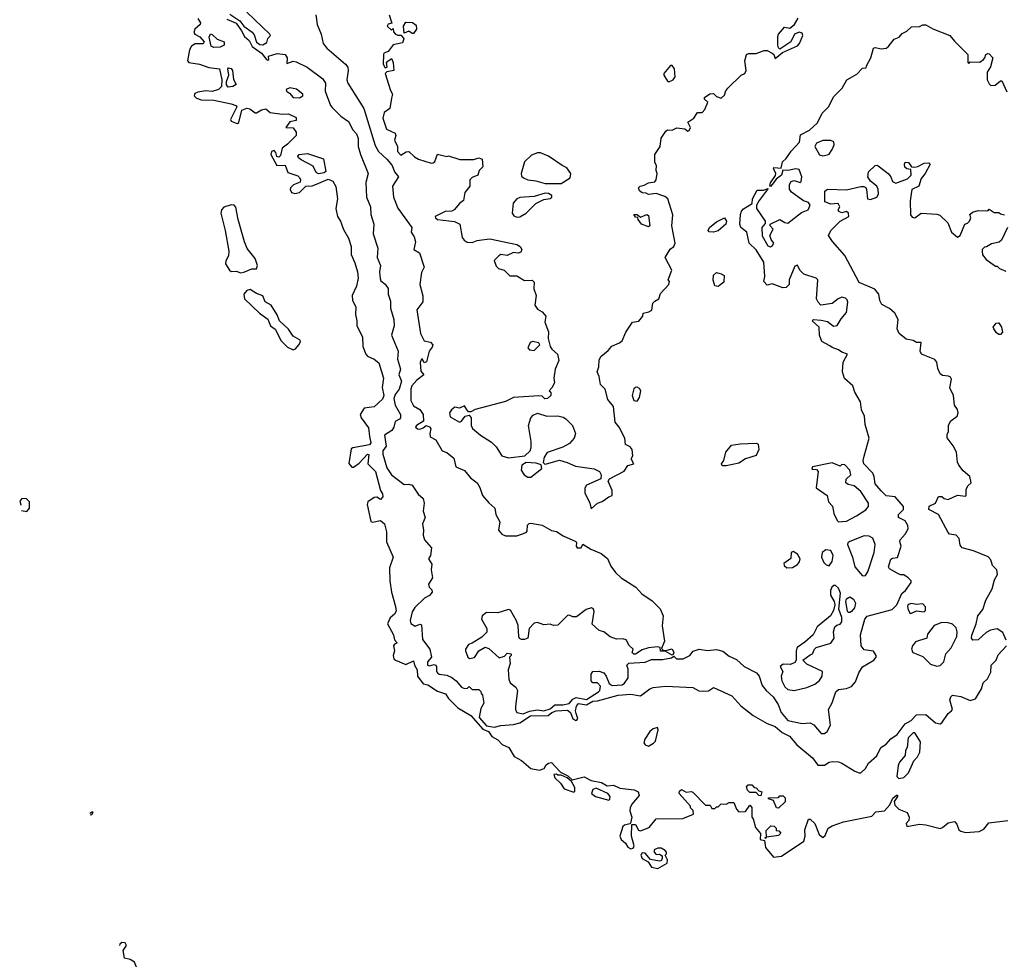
# Model space of a CAD drawing. Extents: x 2293830 to 2387798, y 66850 to 233222.
# Tile 33 of 192: x 2315941 to 2322150, y 150449 to 156375. Entities that reach past the tile are written whole.
import ezdxf

# ---------------------------------------------------------------- set-up
doc = ezdxf.new("R2010")
doc.units = 0

msp = doc.modelspace()

# ---------------------------------------------------------------- linework, layer by layer
at = {"layer": '0CON05XD'}
for points in [[(2317265, 156409.5), (2317328.3, 156368.3), (2317355, 156334.2), (2317406.2, 156296.2), (2317419, 156279), (2317435, 156232.9), (2317455, 156219.5), (2317473.9, 156216.1), (2317498.8, 156231.2), (2317505, 156256.2), (2317522, 156275), (2317518.1, 156285), (2317372.2, 156422.2)], [(2317808.6, 156405), (2317815.8, 156345), (2317842, 156285), (2317854, 156225), (2317876.7, 156195), (2317995, 156094), (2318009.2, 156075), (2318012.5, 156055), (2318004.3, 155995), (2318009.2, 155975), (2318111.2, 155815), (2318182.2, 155582.2), (2318204.4, 155545), (2318256.9, 155495), (2318288.5, 155455), (2318304.3, 155415), (2318330.5, 155385), (2318291.9, 155325), (2318297.5, 155255), (2318325, 155186.7), (2318413.6, 155065), (2318409.6, 155035), (2318428.9, 155005), (2318436.4, 154975), (2318426, 154925), (2318462.2, 154905), (2318491.4, 154815), (2318475, 154780), (2318464.5, 154705), (2318482.9, 154632.9), (2318483.8, 154595), (2318445.6, 154544.4), (2318468, 154395), (2318490.3, 154350.3), (2318530.7, 154340.7), (2318545.8, 154325), (2318541.2, 154308.8), (2318522.5, 154285), (2318505, 154217.5), (2318491.7, 154211.7), (2318480, 154235), (2318473.8, 154235), (2318467, 154213), (2318469.3, 154159.3), (2318490, 154135), (2318445, 154102.5), (2318412.9, 154065), (2318407.5, 154045), (2318406.8, 153973.2), (2318425, 153938.8), (2318465, 153916.7), (2318486, 153885), (2318486.1, 153843.9), (2318442.5, 153815), (2318437.5, 153805), (2318450, 153795), (2318465, 153793.3), (2318485, 153800), (2318503.6, 153816.4), (2318525, 153806.7), (2318533.8, 153795), (2318526.7, 153765), (2318530, 153745), (2318565.9, 153725.9), (2318605, 153656.2), (2318635, 153644.4), (2318679.2, 153609.2), (2318690, 153555), (2318745, 153531.2), (2318783.3, 153485), (2318825, 153453.3), (2318843.3, 153425), (2318858.8, 153375), (2318898.3, 153328.3), (2318936.7, 153295), (2318942.5, 153255), (2318968.3, 153208.3), (2318960.8, 153155), (2318980.7, 153130.7), (2319005, 153120), (2319075, 153120), (2319135, 153140), (2319141.7, 153148.3), (2319143, 153187), (2319153, 153197), (2319165, 153200), (2319235, 153187.5), (2319295, 153153.3), (2319325, 153146.2), (2319368.8, 153118.8), (2319447.5, 153085), (2319452.5, 153075), (2319450, 153055), (2319456.7, 153045), (2319481.2, 153045), (2319491.7, 153068.3), (2319542.5, 153035), (2319608.3, 153008.3)], [(2318271.2, 156405), (2318287.5, 156352.5), (2318265, 156347.5), (2318257.5, 156335), (2318285, 156310), (2318295, 156320), (2318298.3, 156298.3), (2318310, 156285), (2318325, 156277.5), (2318347, 156277), (2318362.5, 156255), (2318355, 156230), (2318295, 156216.7), (2318264.3, 156175.7), (2318236.7, 156163.3), (2318234, 156156), (2318233.8, 156095), (2318245, 156072.5), (2318257.5, 156075), (2318253.3, 156106.7), (2318285, 156130), (2318296.1, 156106.1), (2318300, 156055), (2318255, 156046.7), (2318246, 156035), (2318278.3, 155928.3), (2318292.5, 155905), (2318285, 155880), (2318274, 155815), (2318239.4, 155790.6), (2318230.9, 155755), (2318254.7, 155684.7), (2318309.5, 155659.5), (2318311.9, 155645), (2318304.2, 155615), (2318322.5, 155575), (2318322.5, 155545), (2318345, 155520), (2318378.3, 155541.7), (2318395, 155544.2), (2318430.9, 155510.9), (2318456.6, 155496.6), (2318535, 155470.8), (2318548.1, 155471.9), (2318559.1, 155480.9), (2318575, 155527.5), (2318635, 155512.5), (2318645, 155517.5), (2318717, 155493), (2318805, 155493.3), (2318835, 155503.3), (2318857.5, 155495), (2318861.7, 155448.3), (2318837.5, 155425), (2318830, 155395), (2318795, 155380), (2318780, 155365), (2318778.8, 155325), (2318747.5, 155285), (2318740, 155235), (2318714.1, 155215.9), (2318680, 155175), (2318665, 155167.5), (2318624.2, 155165.8), (2318561.2, 155135), (2318562.5, 155125), (2318575, 155116), (2318682.4, 155102.4), (2318715.4, 155085.4), (2318732, 155002), (2318744.6, 154984.6), (2318762.8, 154972.8), (2318795, 154969.2), (2318825, 154982), (2318855.9, 154985.9), (2318905, 154993.3), (2319075, 154957.5), (2319097.5, 154945), (2319107.5, 154925), (2319101.7, 154908.3), (2319085, 154903.3), (2319055, 154906.7), (2319015, 154887.5), (2318975, 154894), (2318961.2, 154885), (2318933.3, 154856.7), (2318945, 154820), (2318960, 154805), (2318996.1, 154796.1), (2319030.8, 154760.8), (2319075, 154759.4), (2319125, 154730), (2319171.7, 154731.7), (2319185, 154720), (2319183, 154677), (2319196.7, 154635), (2319190, 154575), (2319205, 154550), (2319235, 154532.5), (2319257.5, 154505), (2319253, 154467), (2319276.4, 154406.4), (2319272.5, 154365), (2319285.7, 154315), (2319296.5, 154296.5), (2319331.2, 154265), (2319340, 154225), (2319318, 154172), (2319308.8, 154115), (2319312.5, 154085), (2319297, 154053), (2319280, 154035), (2319290, 154025), (2319290, 154005), (2319270, 153985), (2319253, 153983), (2319235, 154000), (2319215, 154002.5), (2319055, 153992.5), (2319005, 153966.7), (2318813, 153917), (2318785, 153902.5), (2318771.7, 153901.7), (2318758, 153918)], [(2317063.1, 156383.1), (2317080, 156355), (2317078.8, 156345), (2317045.3, 156314.7), (2317039.2, 156295), (2317044.8, 156284.8), (2317077.5, 156267.5), (2317104, 156235), (2317097, 156223), (2317047.9, 156222.1), (2317025, 156208.6), (2317012.2, 156185), (2316998.6, 156115), (2317007.5, 156105), (2317074.5, 156094.5), (2317133.4, 156073.4), (2317200, 156065), (2317216, 155995), (2317213.5, 155955), (2317195, 155935.4), (2317155, 155923.4), (2317115, 155927.3), (2317065, 155918.5), (2317045, 155909.2), (2317041.4, 155895), (2317055, 155880), (2317085, 155870.5), (2317165, 155866.9), (2317274.3, 155844.3), (2317303.3, 155835), (2317309.2, 155825), (2317271.1, 155745), (2317275, 155734.4), (2317305, 155722.2), (2317315, 155720.8), (2317322.7, 155727.3), (2317342.5, 155805), (2317373.2, 155816.8), (2317392.8, 155812.8), (2317425, 155787.5), (2317435, 155787.5), (2317465, 155807.1), (2317493.3, 155813.3), (2317520, 155790), (2317595, 155779.6), (2317635, 155782.5), (2317685, 155758.6), (2317685, 155739.2), (2317645, 155730.5), (2317618.8, 155695), (2317665, 155692.9), (2317683.9, 155665), (2317684.5, 155645), (2317630.2, 155589.8), (2317596.7, 155565), (2317585, 155519.2), (2317575, 155508.2), (2317561.9, 155511.9), (2317556.9, 155536.9), (2317545, 155551.1), (2317528.1, 155545), (2317524.7, 155525), (2317562, 155455), (2317615, 155457.5), (2317631.6, 155411.6), (2317695, 155390), (2317705, 155380), (2317712.1, 155365), (2317709.7, 155350.3), (2317666.9, 155333.1), (2317648.5, 155315), (2317645.5, 155305), (2317655, 155284.4), (2317675, 155278.5), (2317705, 155286.4), (2317745, 155325.8), (2317785, 155328), (2317811.7, 155338.3), (2317885, 155370), (2317915.9, 155355.9), (2317934.1, 155324.1), (2317944.2, 155245), (2317933.8, 155185), (2317944, 155135), (2317964, 155105), (2317981.7, 155051.7), (2318015, 154997.5), (2318030.8, 154945), (2318030, 154895), (2318055, 154842.5), (2318071.4, 154785), (2318075.6, 154745), (2318065.6, 154694.4), (2318038, 154635), (2318040, 154605), (2318060.8, 154565), (2318058.6, 154515), (2318067.5, 154475), (2318066.2, 154445), (2318102, 154375), (2318104, 154315), (2318123.8, 154265), (2318135, 154253.8), (2318176.7, 154235), (2318205, 154210), (2318235.6, 154115), (2318226.2, 154055), (2318236.9, 154005), (2318228.7, 153981.3), (2318175, 153934), (2318113.9, 153926.1), (2318087.5, 153885), (2318093.3, 153865), (2318140, 153800), (2318145.6, 153745.6)], [(2317248, 156378), (2317305, 156354.1), (2317340.5, 156305), (2317358.4, 156268.4), (2317388.6, 156245), (2317407.1, 156207.1), (2317465.7, 156165), (2317497.5, 156125), (2317505, 156120), (2317512.5, 156125), (2317510, 156145), (2317565, 156162.5), (2317615.5, 156155.5), (2317628, 156135), (2317625, 156100), (2317665, 156112.7), (2317685, 156110.5), (2317753.8, 156075), (2317852.4, 156002.4), (2317869.2, 155975), (2317867.5, 155925), (2317900.8, 155835), (2317911.1, 155821.1), (2317965, 155766.2), (2318015, 155733.3), (2318041.1, 155681.1), (2318065.6, 155655), (2318074.5, 155625), (2318075.6, 155575.6), (2318089.2, 155525), (2318138, 155405), (2318122.5, 155347.5), (2318128, 155255), (2318152.9, 155195), (2318154.2, 155145.8), (2318173.1, 155085), (2318170, 155025), (2318200, 154935), (2318196, 154875), (2318215.8, 154825), (2318210, 154785), (2318213.6, 154743.6), (2318217.5, 154727.5), (2318245, 154707.5), (2318265, 154680), (2318263.6, 154643.6), (2318279.3, 154599.3), (2318280, 154555), (2318300.8, 154485), (2318301.4, 154445), (2318285.8, 154385), (2318327.5, 154285), (2318322.5, 154235), (2318341.1, 154171.1), (2318331.8, 154135), (2318348.6, 154095), (2318334.3, 154045.7), (2318308.1, 154011.9), (2318299.4, 153985), (2318308.2, 153945), (2318342.5, 153885), (2318342, 153865), (2318336, 153855), (2318308.8, 153841.2), (2318301, 153805), (2318288.2, 153785), (2318242, 153755), (2318250.7, 153685), (2318231.3, 153655), (2318231.6, 153635), (2318255, 153548.8), (2318286.2, 153505), (2318365, 153444), (2318395, 153446), (2318415, 153440), (2318453.2, 153383.2), (2318484.2, 153355), (2318491.2, 153325), (2318485.5, 153275), (2318497.5, 153235), (2318481.2, 153195), (2318488, 153155), (2318486, 153125), (2318493.1, 153095), (2318536.9, 153045), (2318530.9, 152995), (2318519.6, 152975), (2318540.2, 152940.2), (2318534.7, 152905), (2318544.2, 152855.8), (2318518.8, 152815), (2318523.3, 152795), (2318540, 152780), (2318540.8, 152765), (2318525, 152742.9), (2318493.4, 152726.6), (2318431.5, 152668.5), (2318415, 152640), (2318402.2, 152585), (2318406.6, 152566.6), (2318435, 152550.8), (2318465, 152563.3), (2318475, 152557.5), (2318480.9, 152465), (2318527.3, 152405), (2318538.6, 152355), (2318512.5, 152325), (2318512, 152305), (2318525, 152300.6), (2318555, 152308.9), (2318563.8, 152305), (2318569.1, 152295), (2318568.5, 152265), (2318575.4, 152255.4), (2318585, 152248.1), (2318635, 152240), (2318665, 152225.6), (2318692.5, 152205), (2318726.1, 152166.1), (2318745, 152157.5), (2318765, 152160), (2318775, 152170), (2318795, 152150), (2318835, 152150), (2318848.3, 152138.3), (2318850, 152125), (2318860, 152115), (2318867.5, 152065), (2318848.3, 152031.7), (2318837.1, 151975), (2318885, 151921.2), (2318935, 151912), (2318975, 151924.3), (2319055, 151929.1), (2319095, 151940), (2319160.8, 151985), (2319273.3, 151986.7), (2319295.6, 152005), (2319324, 152015), (2319395, 152021.2), (2319413.5, 152005), (2319428.8, 151965), (2319447.5, 151955), (2319455, 151956.5), (2319461.3, 151968.7), (2319449.1, 151999.1), (2319445.7, 152015), (2319451.3, 152045), (2319465, 152063.1), (2319515, 152053.4), (2319555, 152076), (2319585, 152078.8), (2319715, 152115.3), (2319795, 152122), (2319855, 152110), (2319914.2, 152155), (2319935, 152164.2), (2320015, 152171.9), (2320185, 152162.5), (2320223, 152143), (2320255, 152140), (2320285, 152142.5), (2320315, 152162.5), (2320430.5, 152110.5), (2320488.3, 152048.3), (2320565, 151986.7), (2320655, 151936.7), (2320705, 151916.2), (2320749.5, 151879.5), (2320795, 151856), (2320842.1, 151802.1), (2320939.8, 151719.8), (2320973.3, 151673.3), (2321016.4, 151673.6), (2321045, 151692.5), (2321065, 151696.7), (2321105, 151693.3), (2321126.1, 151686.1), (2321207.5, 151635), (2321235, 151624.2), (2321245, 151626), (2321275, 151652.9), (2321294, 151686), (2321345, 151731.4), (2321370.8, 151785), (2321404.7, 151805.3), (2321435, 151840), (2321473.4, 151866.6), (2321525, 151933.8), (2321563.3, 151955), (2321595, 151990), (2321655, 151992.5), (2321715, 151940.8), (2321745.7, 151934.3), (2321755, 151940), (2321795, 152000), (2321817.5, 152015), (2321822.5, 152025), (2321806.7, 152085), (2321812.5, 152105), (2321822.5, 152115), (2321875.4, 152105.4), (2321935, 152082), (2321967.3, 152092.7), (2322006.7, 152155), (2322016.4, 152193.6), (2322043, 152217), (2322065, 152260), (2322067.5, 152305), (2322097.5, 152335), (2322110.7, 152369.3), (2322163, 152427)], [(2318425, 156287.5), (2318415, 156287.5), (2318395, 156302.5), (2318365, 156290), (2318360, 156335), (2318375, 156358.8), (2318417.5, 156357.5), (2318440.7, 156340.7), (2318443.8, 156315), (2318425, 156287.5)], [(2318758, 153918), (2318745, 153940), (2318715, 153925.8), (2318685, 153931.2), (2318663.8, 153915), (2318651.2, 153895), (2318655, 153870), (2318715, 153837.5), (2318726.4, 153843.6), (2318750, 153875), (2318775, 153880), (2318786.7, 153865), (2318786.7, 153815), (2318796.1, 153796.1), (2318845.8, 153755), (2318915, 153710), (2318945, 153681.9), (2318981.9, 153625), (2319022.6, 153612.6), (2319125.6, 153624.4), (2319160, 153655), (2319166.4, 153676.4), (2319166.1, 153713.9), (2319149.5, 153815), (2319165, 153863.3), (2319179.5, 153880.5), (2319205, 153892.5), (2319265, 153874.3), (2319335, 153875.7), (2319368.1, 153868.1), (2319385, 153858.8), (2319426.2, 153815), (2319445.9, 153765.9), (2319436.2, 153735), (2319406.9, 153703.1), (2319365, 153679.2), (2319267.5, 153645), (2319247.5, 153615), (2319242.5, 153582.5), (2319252.5, 153572.5), (2319263, 153573), (2319345, 153597.5), (2319392.9, 153582.9), (2319445, 153559.2), (2319563, 153543), (2319597.5, 153525), (2319607.5, 153505), (2319605, 153480), (2319515, 153438.8), (2319505, 153420), (2319505, 153390), (2319536.7, 153325), (2319545, 153290), (2319583.9, 153326.1), (2319613.6, 153336.4), (2319655, 153366.7), (2319677.5, 153375), (2319676.7, 153405), (2319652.5, 153465), (2319660.7, 153479.3), (2319752.3, 153527.7), (2319775, 153562.5), (2319812.5, 153575), (2319797.5, 153605), (2319807.5, 153625), (2319802.5, 153665), (2319790.7, 153680.7), (2319760, 153695), (2319757.5, 153735), (2319720, 153805), (2319695, 153837.5), (2319684.2, 153935), (2319650.5, 153980.5), (2319632.5, 154045), (2319602.5, 154075), (2319595.6, 154125), (2319582.5, 154155), (2319592.5, 154185), (2319595, 154227.5), (2319605, 154250), (2319651.7, 154288.3), (2319674.5, 154315.5), (2319722.2, 154337.8), (2319740.6, 154349.4), (2319763.3, 154405), (2319805, 154468), (2319845, 154474.2), (2319870, 154505), (2319873.3, 154525), (2319908.3, 154531.7), (2319926.9, 154543.1), (2319933.7, 154586.3), (2319945, 154600), (2319971.2, 154615), (2319981.7, 154648.3), (2320033.3, 154705), (2320037.5, 154725), (2320030, 154735), (2320052.5, 154795), (2320010, 154875), (2320042.1, 154927.9), (2320066.7, 154945), (2320073.8, 154965), (2320054, 155076), (2320059.2, 155145), (2320028, 155245), (2320009.8, 155259.8), (2319955, 155278.8), (2319905, 155273.8), (2319891.7, 155281.7), (2319865, 155282.5), (2319850, 155295), (2319843.3, 155315), (2319853.3, 155325), (2319879.1, 155330.9), (2319905, 155346.7), (2319945, 155352), (2319954.2, 155365), (2319961.4, 155405), (2319954.4, 155425), (2319955.6, 155455), (2319945.6, 155475), (2319946.2, 155525), (2319980, 155575), (2319985, 155627.5), (2320015, 155672.5), (2320025, 155680), (2320055, 155678.8), (2320085, 155693.8), (2320135, 155686.7), (2320155, 155672.5), (2320163, 155677), (2320170, 155695), (2320155, 155730), (2320192.5, 155755), (2320215, 155790), (2320245, 155790), (2320261.7, 155808.3), (2320280, 155855), (2320260, 155875), (2320260, 155885), (2320293, 155907), (2320315, 155910), (2320335, 155890), (2320365, 155880), (2320385, 155900), (2320393, 155927), (2320407, 155943), (2320490, 156025), (2320513, 156037), (2320522.5, 156055), (2320513.3, 156115), (2320523.6, 156156.4), (2320537, 156163), (2320585, 156162), (2320635, 156180.8), (2320655, 156180), (2320686.7, 156165), (2320696.7, 156155), (2320705, 156130), (2320751.7, 156168.3), (2320845, 156210), (2320858, 156225), (2320880, 156275), (2320875, 156290), (2320855, 156295.8), (2320826.7, 156285), (2320804.2, 156235.8), (2320735, 156190), (2320725, 156197.5), (2320721.9, 156215), (2320720.7, 156269.3), (2320726.7, 156285), (2320762.6, 156327.4), (2320797.1, 156322.9), (2320826, 156344), (2320849.5, 156385)], [(2319608.3, 153008.3), (2319647.3, 152977.3), (2319669.1, 152929.1), (2319698.5, 152888.5), (2319734.5, 152854.5), (2319826, 152795), (2319864, 152755), (2319929.1, 152709.1), (2319978.5, 152658.5), (2319998.8, 152615), (2319992.5, 152552.5), (2320006.7, 152455), (2319988.3, 152408.3), (2319998.3, 152398.3), (2320015, 152396.7), (2320055, 152407.5), (2320066, 152385), (2320060, 152370), (2320055, 152367.5), (2320011.7, 152391.7), (2319981.7, 152391.7), (2319980, 152415), (2319965, 152418.8), (2319905, 152413.3), (2319865, 152400), (2319825, 152373.3), (2319813, 152373), (2319802.5, 152385), (2319810, 152405), (2319785, 152427.5), (2319764.1, 152464.1), (2319745, 152471.2), (2319705, 152468.8), (2319665, 152482), (2319625, 152513.3), (2319595, 152522.5), (2319551.7, 152561.7), (2319563.6, 152643.6), (2319558.3, 152658.3), (2319546.4, 152666.4), (2319513.9, 152656.1), (2319451.7, 152608.3), (2319428.3, 152608.3), (2319405, 152620), (2319395, 152617.5), (2319335, 152555.8), (2319307.5, 152555), (2319285, 152562), (2319245, 152558.8), (2319205, 152573.3), (2319185, 152570), (2319154.2, 152535.8), (2319144, 152475), (2319125, 152465.6), (2319105, 152465.5), (2319092.7, 152472.7), (2319087.3, 152485), (2319083.2, 152555), (2319074, 152584), (2319035, 152651.2), (2319023.9, 152656.1), (2318955, 152633.8), (2318885, 152636.7), (2318857.5, 152615), (2318853.3, 152595), (2318886.7, 152535), (2318887, 152513), (2318855, 152480), (2318795, 152442.5), (2318770, 152435), (2318752.5, 152405), (2318752.5, 152395), (2318767.5, 152355), (2318777, 152347), (2318808.3, 152351.7), (2318836.1, 152393.9), (2318875, 152417.5), (2318899.3, 152409.3), (2318965, 152350), (2318998.3, 152361.7), (2319015, 152380), (2319040, 152375), (2319040, 152365), (2319030, 152355), (2319033.3, 152315), (2319022, 152275), (2319024.2, 152215), (2319032.7, 152192.7), (2319070, 152165), (2319080, 152145), (2319068, 152045), (2319068, 152025), (2319076.7, 152005), (2319115, 151997.9), (2319155.1, 152014.9), (2319205, 152021.6), (2319245, 152016.5), (2319285, 152027.6), (2319315, 152052.9), (2319365, 152053.8), (2319405, 152062.9), (2319429.4, 152090.6), (2319450.7, 152099.3), (2319515, 152088.2), (2319591.4, 152135), (2319600, 152145), (2319602.5, 152172.5), (2319585, 152193.3), (2319555, 152192.7), (2319544, 152205), (2319543.7, 152246.3), (2319555, 152264), (2319595, 152266), (2319623.3, 152255), (2319640, 152235), (2319657.5, 152187.5), (2319676.1, 152176.1), (2319740.3, 152179.7), (2319755, 152190), (2319777.1, 152225), (2319778.5, 152278.5), (2319770, 152305), (2319782.3, 152317.7), (2319885, 152323.8), (2319925, 152340), (2319995, 152339.2), (2320050, 152350), (2320065, 152360), (2320082.5, 152345), (2320125, 152343.5), (2320165.6, 152364.4), (2320187.7, 152392.3), (2320225, 152405.8), (2320277.3, 152397.3), (2320335, 152402.9), (2320375, 152391.4), (2320415, 152360.8), (2320460.3, 152340.3), (2320510, 152295), (2320586.2, 152255), (2320604.4, 152234.4), (2320623.1, 152175), (2320646.9, 152145), (2320692.5, 152105), (2320724.6, 152055), (2320742.5, 152005), (2320785, 151954.6), (2320875, 151936.2), (2320925, 151940), (2320947.7, 151927.7), (2320995, 151873.8), (2321015, 151873.8), (2321032.5, 151885), (2321053.6, 151926.4), (2321040, 152025), (2321063.9, 152066.1), (2321086.7, 152135), (2321105, 152150), (2321155, 152156.7), (2321185, 152168.8), (2321210.3, 152199.7), (2321232, 152255), (2321255, 152292.5), (2321327.5, 152335), (2321342.5, 152355), (2321342.5, 152365), (2321325, 152392.5), (2321265, 152401.2), (2321246.2, 152425), (2321241.9, 152495), (2321269.2, 152595), (2321285, 152613.8), (2321442.5, 152655), (2321472.5, 152685), (2321504, 152756), (2321525.9, 152774.1), (2321562.5, 152825), (2321562.5, 152835), (2321542.5, 152855), (2321515, 152873.3), (2321495, 152873.3), (2321475, 152883.8), (2321425, 152912.5), (2321420, 152925), (2321435, 152972.5), (2321445, 152980), (2321477, 152983), (2321498.8, 153055), (2321490, 153085), (2321492.5, 153095), (2321525, 153130), (2321542.5, 153165), (2321540.6, 153185), (2321525, 153214), (2321482.5, 153235), (2321483.3, 153255), (2321514.4, 153285), (2321514.4, 153305), (2321462, 153365), (2321405, 153372.9), (2321373.1, 153403.1), (2321335, 153448.8), (2321329.5, 153495), (2321320.6, 153515), (2321263.8, 153573.8), (2321260, 153595), (2321265, 153622.5), (2321297.5, 153735), (2321271.9, 153821.9), (2321267.7, 153875), (2321248.2, 153915), (2321242.9, 153965), (2321207.5, 154025), (2321195.3, 154065.3), (2321142.8, 154112.8), (2321128.8, 154155), (2321134.3, 154215.7), (2321160, 154265), (2321125, 154277.5), (2321103.8, 154293.8), (2321065, 154306.7), (2321048.8, 154318.8), (2320998, 154345), (2320984.5, 154385.5), (2320982.5, 154435), (2320937.5, 154475), (2320946.7, 154483.3), (2320995, 154480.8), (2321035, 154470.8), (2321073, 154443), (2321095, 154446.9), (2321120.8, 154489.2), (2321155, 154528.8), (2321163.1, 154593.1), (2321158.8, 154608.8), (2321148.5, 154618.5), (2321125, 154624.4), (2321101.2, 154615), (2321065, 154584.2), (2320993.3, 154575), (2320975, 154593.3), (2320966, 154615), (2320973.3, 154735), (2320962.5, 154745), (2320885, 154771.1), (2320860, 154795), (2320845, 154827.5), (2320828.3, 154821.7), (2320793.3, 154735), (2320792, 154705), (2320775, 154686.2), (2320753.9, 154683.9), (2320685, 154710), (2320655, 154700), (2320632.5, 154725), (2320640, 154755), (2320634, 154845), (2320585, 154924), (2320541.2, 154965), (2320526, 155035), (2320488, 155065), (2320482, 155085), (2320486.7, 155146.7), (2320491.7, 155168.3), (2320505, 155182.5), (2320560, 155215), (2320562.5, 155245), (2320590.7, 155299.3), (2320630.7, 155299.3), (2320660, 155310), (2320603.3, 155235), (2320587.5, 155205), (2320586.7, 155185), (2320642.5, 155105), (2320641.2, 155088.8), (2320620.4, 155065), (2320621.9, 155011.9), (2320658.8, 154948.8), (2320675, 154943.3), (2320688.3, 154951.7), (2320696, 154965), (2320678.5, 154988.5), (2320671.2, 155015), (2320692.1, 155055), (2320674, 155075), (2320672.5, 155085), (2320735, 155114.3), (2320765.8, 155095.8), (2320785, 155092.3), (2320870.2, 155159.8), (2320912.5, 155175), (2320925.2, 155205), (2320915, 155221.8), (2320883.4, 155233.4), (2320808.3, 155288.3), (2320796.1, 155306.1), (2320794.2, 155335), (2320806, 155355), (2320825, 155361.8), (2320862.5, 155347.5), (2320869.5, 155355), (2320873.5, 155385), (2320855, 155431.1), (2320835, 155435.6), (2320785, 155424.4), (2320753.3, 155426.7), (2320744, 155395), (2320710, 155370), (2320687.5, 155337.5), (2320675, 155322.5), (2320670, 155325), (2320675, 155346.7), (2320707.3, 155392.7), (2320708.3, 155408.3), (2320694.2, 155435), (2320696.7, 155443.3), (2320741.7, 155438.3), (2320750.9, 155479.1), (2320775, 155500), (2320805, 155546.7), (2320857.9, 155602.1), (2320865, 155650), (2320922.2, 155677.8), (2320970.8, 155725), (2321002, 155785), (2321042.3, 155827.7), (2321071.7, 155888.3), (2321126.4, 155943.6), (2321157.5, 155995), (2321219.3, 156030.7), (2321255, 156070), (2321278.3, 156071.7), (2321280, 156085), (2321308.8, 156135), (2321325, 156196.7), (2321335, 156200), (2321375, 156192), (2321403.9, 156196.1), (2321416.4, 156203.6), (2321455, 156253.3), (2321487.5, 156265), (2321505, 156287.5), (2321535, 156302.5), (2321565, 156330), (2321615, 156332.5), (2321635, 156342.5), (2321655, 156342.5), (2321698.3, 156318.3), (2321806.4, 156276.4), (2321835, 156240), (2321920, 156155), (2321920, 156105), (2321925, 156100), (2321935, 156110), (2321995, 156107.5), (2322017.5, 156125), (2322027.5, 156135), (2322032.5, 156155), (2322045, 156162.5), (2322055, 156160), (2322076.7, 156135), (2322061.7, 156078.3), (2322042.5, 156045), (2322042.5, 155995), (2322055, 155970), (2322065, 155960), (2322091.7, 155961.7), (2322125, 155990), (2322135, 155990), (2322165, 155920)], [(2317165, 156200.8), (2317148.8, 156208.8), (2317135.8, 156265), (2317143.2, 156286.8), (2317155, 156282.5), (2317185, 156253.1), (2317229.2, 156235), (2317231.2, 156215), (2317205, 156202.9), (2317165, 156200.8)], [(2317255, 155948.8), (2317244, 155965), (2317243.9, 155986.1), (2317260, 156025), (2317252.5, 156065), (2317258.3, 156071.7), (2317275, 156067.5), (2317282.5, 156055), (2317288.3, 155998.3), (2317306.4, 155966.4), (2317285, 155954.4), (2317255, 155948.8)], [(2320035, 155982.9), (2320062.2, 155995), (2320073.1, 156015), (2320070, 156065), (2320055, 156085.8), (2320044.5, 156085.5), (2320001.6, 156035), (2320001.6, 156025), (2320025, 155986.7), (2320035, 155982.9)], [(2317705, 155883.3), (2317726, 155895), (2317726.7, 155905), (2317687, 155937), (2317645, 155946.5), (2317622, 155935), (2317624, 155925), (2317642.7, 155912.7), (2317665, 155883.8), (2317705, 155883.3)], [(2321005, 155516.7), (2321035, 155523.8), (2321045, 155527.5), (2321065, 155556.2), (2321076.2, 155585), (2321073.8, 155605), (2321055, 155614.2), (2321005, 155612.5), (2320965, 155597.1), (2320954.4, 155575), (2320985, 155522.5), (2321005, 155516.7)], [(2317825, 155404), (2317811.3, 155411.3), (2317792, 155452), (2317715, 155491.1), (2317698.8, 155505), (2317695.6, 155515), (2317703.9, 155526.1), (2317755, 155531.3), (2317857.4, 155497.4), (2317871.7, 155418.3), (2317860.5, 155409.5), (2317825, 155404)], [(2319255, 155342.2), (2319355, 155342.9), (2319411.6, 155378.4), (2319415.3, 155405), (2319391.4, 155441.4), (2319361.1, 155455), (2319274.7, 155514.7), (2319225.5, 155535.5), (2319205, 155535.6), (2319168.8, 155521.2), (2319125, 155478.8), (2319102.9, 155405), (2319105, 155388.8), (2319116.9, 155376.9), (2319144.7, 155364.7), (2319195, 155359.6), (2319255, 155342.2)], [(2322062.5, 152525), (2322035, 152510), (2321985, 152463.3), (2321951.7, 152461.7), (2321942.5, 152475), (2321943.8, 152493.8), (2321971.4, 152565), (2321982, 152615), (2322013.8, 152655), (2322032.9, 152715), (2322073.3, 152785), (2322088.3, 152841.7), (2322106.7, 152875), (2322102.5, 152905), (2322075, 152932.5), (2322065, 152967.5), (2322048.3, 152988.3), (2321955, 153026.2), (2321883.6, 153043.6), (2321872, 153062), (2321865, 153102), (2321845, 153124), (2321805, 153131.2), (2321795, 153140), (2321734.3, 153254.3), (2321674, 153285), (2321675, 153306.7), (2321716.7, 153325), (2321735, 153367.5), (2321755, 153367.5), (2321770, 153355), (2321795, 153350), (2321855, 153376.7), (2321905, 153370), (2321910, 153375), (2321908.3, 153411.7), (2321920, 153435), (2321940, 153455), (2321932.5, 153495), (2321890.5, 153530.5), (2321862, 153565), (2321854.2, 153585), (2321847.7, 153647.7), (2321827.5, 153687.5), (2321788.3, 153738.3), (2321788.3, 153761.7), (2321797.5, 153775), (2321798.3, 153818.3), (2321813.3, 153845), (2321852.5, 153875), (2321858.8, 153895), (2321855, 153917.5), (2321836.2, 153945), (2321830, 154005), (2321807, 154053), (2321817, 154107), (2321810, 154120), (2321797, 154127), (2321760.7, 154130.7), (2321745, 154142.5), (2321730, 154175), (2321723.3, 154215), (2321711.7, 154231.7), (2321627.5, 154265), (2321620, 154285), (2321625, 154340), (2321595, 154340), (2321575, 154352.5), (2321530.5, 154360.5), (2321486.7, 154395), (2321474, 154425), (2321480, 154485), (2321460, 154525), (2321425, 154553.8), (2321378.3, 154578.3), (2321363.8, 154605), (2321357.5, 154645), (2321332.5, 154675), (2321235, 154716.7), (2321145, 154887.5), (2321066.1, 154976.1), (2321040, 155015), (2321055.8, 155045), (2321114.4, 155105.6), (2321170, 155135), (2321166.7, 155155), (2321155, 155165.5), (2321125, 155157.7), (2321107.1, 155165), (2321102.5, 155175), (2321112.9, 155195), (2321101.2, 155215), (2321055, 155211.5), (2321017.5, 155227.5), (2321017, 155293), (2321033.9, 155306.1), (2321155, 155302.5), (2321245, 155323.8), (2321263, 155323), (2321276.2, 155316.2), (2321280, 155305), (2321287.5, 155245), (2321305, 155240.8), (2321346.2, 155255), (2321357.1, 155275), (2321355, 155306.7), (2321345, 155326.2), (2321305.9, 155355.9), (2321290, 155385), (2321292.5, 155415), (2321335, 155456.2), (2321345, 155458.8), (2321355, 155452.9), (2321416.7, 155405), (2321434.5, 155385), (2321445, 155354.2), (2321465, 155343.8), (2321538.5, 155371.5), (2321562, 155395), (2321560, 155430), (2321535, 155434.4), (2321523.3, 155445), (2321519.2, 155465), (2321525, 155476), (2321545, 155473.8), (2321565, 155447.5), (2321585, 155446.2), (2321605, 155448.8), (2321645, 155471.4), (2321673.3, 155473.3), (2321682.5, 155465), (2321650, 155405), (2321625.8, 155374.2), (2321610, 155325), (2321567.5, 155305), (2321562.7, 155277.3), (2321556.9, 155233.1), (2321557.8, 155145), (2321569.5, 155129.5), (2321585, 155124.6), (2321625.3, 155154.7), (2321725, 155148.8), (2321742.3, 155142.3), (2321794.5, 155094.5), (2321815.6, 155035), (2321855, 155004.4), (2321871.2, 155015), (2321900, 155085), (2321918.3, 155091.7), (2321930, 155105), (2321937.5, 155125), (2321933, 155147), (2321948.3, 155161.7), (2321985, 155172.5), (2322045, 155170), (2322055, 155180), (2322085, 155160), (2322115, 155160), (2322125, 155150), (2322150, 155145)], [(2319075, 155130.8), (2319095, 155132.5), (2319135.5, 155154.5), (2319195, 155216.2), (2319245, 155241.1), (2319285, 155247.5), (2319296, 155255), (2319295.6, 155265.6), (2319275, 155279.2), (2319255, 155281.9), (2319185, 155260), (2319095, 155254.2), (2319075, 155246), (2319052.8, 155217.2), (2319045.8, 155155), (2319057.3, 155137.3), (2319075, 155130.8)], [(2317335, 154779.6), (2317355, 154782.7), (2317405, 154802.9), (2317435, 154804), (2317441.4, 154825), (2317425, 154870), (2317375, 154932.5), (2317357.5, 154975), (2317318.9, 155115), (2317303.7, 155193.7), (2317294, 155205), (2317275, 155208.5), (2317228.1, 155191.9), (2317214.3, 155175), (2317208.6, 155155), (2317236.6, 155046.6), (2317260.4, 154915), (2317258.5, 154885), (2317240.4, 154855), (2317238.4, 154835), (2317263.8, 154795), (2317275, 154787.5), (2317305, 154788.2), (2317335, 154779.6)], [(2319905, 155068.8), (2319862.5, 155085), (2319840, 155115), (2319838.3, 155128.3), (2319825, 155130), (2319812.5, 155147.5), (2319835, 155147.5), (2319855, 155130), (2319894.4, 155145.6), (2319905, 155140), (2319913.3, 155075), (2319905, 155068.8)], [(2320315, 155036.2), (2320288.3, 155038.3), (2320282.5, 155045), (2320291.2, 155065), (2320335, 155101.2), (2320385.9, 155125.9), (2320398.8, 155105), (2320393.3, 155085), (2320345, 155043.8), (2320315, 155036.2)], [(2322170, 155065), (2322132.5, 154985), (2322117, 154973), (2322068.3, 154961.7), (2322038.3, 154941.7), (2322025, 154940), (2322010, 154925), (2322010, 154915), (2322013, 154893), (2322035, 154862.5), (2322095, 154820), (2322105, 154820), (2322120, 154805), (2322158.3, 154788.3)], [(2320345, 154693.3), (2320325, 154697.5), (2320313, 154733), (2320316.2, 154765), (2320335, 154780), (2320365, 154773.3), (2320382.5, 154762.5), (2320380.7, 154719.3), (2320345, 154693.3)], [(2317665, 154292.5), (2317680, 154300), (2317703.6, 154326.4), (2317711.4, 154345), (2317709.2, 154355), (2317665, 154380), (2317635, 154424), (2317580, 154475), (2317564.5, 154514.5), (2317525.5, 154575.5), (2317488.1, 154595), (2317473.6, 154633.6), (2317435, 154649.1), (2317395, 154674.5), (2317373, 154667), (2317353.3, 154645), (2317359.1, 154615), (2317453.7, 154523.7), (2317505.7, 154485.7), (2317523.1, 154445), (2317552.5, 154422.5), (2317590.4, 154350.4), (2317629.5, 154309.5), (2317665, 154292.5)], [(2322125, 154390), (2322115, 154390), (2322100.7, 154400.7), (2322082.5, 154425), (2322080, 154435), (2322098.3, 154461.7), (2322115, 154462.5), (2322132.5, 154435), (2322137.5, 154405), (2322125, 154390)], [(2319185, 154288.8), (2319220.8, 154325), (2319215, 154336.9), (2319173.8, 154346.2), (2319160.5, 154339.5), (2319145.8, 154305), (2319155, 154292), (2319185, 154288.8)], [(2319835, 153970), (2319848.3, 153991.7), (2319857.5, 154035), (2319849.3, 154049.3), (2319835, 154057.5), (2319823.9, 154056.1), (2319813.9, 154046.1), (2319802, 154005), (2319814.1, 153974.1), (2319835, 153970)], [(2318145.6, 153745.6), (2318154, 153706), (2318146.9, 153693.1), (2318042.5, 153675), (2318031.5, 153668.5), (2318015.3, 153575.3), (2318035, 153552.7), (2318046.6, 153553.4), (2318081.9, 153578.1), (2318135, 153635.8), (2318143.3, 153633.3), (2318136.7, 153575), (2318184.7, 153524.7), (2318215.8, 153405.8), (2318228.8, 153385), (2318230, 153365), (2318215, 153350), (2318193.3, 153363.3), (2318175, 153360.6), (2318135.4, 153335), (2318132.5, 153317.5), (2318155, 153210.5), (2318165, 153205.5), (2318215, 153216.7), (2318241.2, 153195), (2318253.3, 153145), (2318253, 153083), (2318296.7, 152985), (2318272.3, 152917.7), (2318274.2, 152835), (2318284.5, 152764.5), (2318311.1, 152675), (2318314.4, 152645), (2318304.3, 152625), (2318277.1, 152602.9), (2318260.9, 152565), (2318298.2, 152495), (2318303.5, 152463.5), (2318321.2, 152445), (2318304.2, 152435.8), (2318298.6, 152425), (2318305.3, 152395), (2318296.2, 152365), (2318300, 152345), (2318310.6, 152335), (2318375, 152307.5), (2318425, 152331.2), (2318431.2, 152305), (2318447.6, 152275), (2318449.4, 152235), (2318485, 152185.3), (2318515, 152180.3), (2318575, 152139.1), (2318625, 152123.3), (2318644.3, 152094.3), (2318704.2, 152034.2), (2318785, 151987.1), (2318861.4, 151901.4), (2318896, 151885), (2318918, 151855), (2318955, 151834.1), (2318983.8, 151803.8), (2319025.3, 151785), (2319058.9, 151728.9), (2319105, 151703.3), (2319165, 151652.6), (2319217.8, 151642.2), (2319247.3, 151652.7), (2319260, 151675), (2319275, 151686.7), (2319295, 151690), (2319350, 151630), (2319397, 151607), (2319425, 151580), (2319499.3, 151599.3), (2319545, 151577.5), (2319610, 151565), (2319645, 151542), (2319685, 151546.7), (2319725, 151527.3), (2319815, 151518), (2319840, 151505), (2319847, 151483), (2319801.7, 151428.3), (2319790, 151405), (2319788.8, 151385), (2319800, 151345), (2319791.7, 151308.3), (2319787.5, 151302.5), (2319754.1, 151295.9), (2319743.9, 151286.1), (2319726, 151225), (2319734.4, 151204.4), (2319760.6, 151180.6), (2319775, 151156.2), (2319795, 151146), (2319810, 151150), (2319816.2, 151165), (2319799.2, 151225), (2319800, 151300), (2319825, 151300), (2319843.1, 151263.1), (2319855, 151260), (2319910, 151280), (2319955, 151333.8), (2320123, 151337), (2320190, 151365), (2320187, 151387), (2320170, 151405), (2320170, 151415), (2320100, 151495), (2320101.7, 151508.3), (2320115, 151520), (2320143, 151503), (2320175, 151507.5), (2320185, 151502.5), (2320265, 151420), (2320295, 151420), (2320305, 151400), (2320325, 151400), (2320335, 151410), (2320345, 151410), (2320365, 151430), (2320395, 151427.5), (2320415, 151437.5), (2320445, 151437.5), (2320460, 151395), (2320475, 151380), (2320518.3, 151381.7), (2320545, 151420), (2320557, 151407), (2320556.7, 151395), (2320557.5, 151345), (2320566.7, 151335), (2320580.3, 151280.3), (2320611.7, 151241.7), (2320610, 151205), (2320637.5, 151197.5), (2320644.1, 151154.1), (2320695, 151093.3), (2320745, 151100), (2320885, 151193.3), (2320893.8, 151225), (2320891.2, 151265), (2320915, 151332.5), (2320925, 151333.3), (2320954, 151305), (2320982.5, 151235), (2321005, 151217.5), (2321020.7, 151229.3), (2321038.8, 151275), (2321065, 151290.8), (2321135, 151316.2), (2321315, 151351.2), (2321340.5, 151379.5), (2321394.2, 151385.8), (2321427.3, 151422.7), (2321446.7, 151465), (2321470, 151485), (2321476.2, 151485), (2321475.7, 151475), (2321455.7, 151444.3), (2321460, 151420), (2321485, 151396.7), (2321536.7, 151375), (2321550, 151345), (2321546.7, 151325), (2321530, 151305), (2321535, 151286.7), (2321615, 151301.5), (2321655, 151297.7), (2321745, 151274.5), (2321760, 151280), (2321795, 151310), (2321835, 151317.5), (2321850.7, 151300.7), (2321863.3, 151265), (2321876.1, 151256.1), (2321905, 151248), (2321990, 151255), (2322019.5, 151270.5), (2322051.2, 151308.8), (2322172.5, 151325)], [(2320395, 153561.2), (2320375, 153561.2), (2320367.5, 153565), (2320366.7, 153575), (2320382, 153595), (2320393.3, 153646.7), (2320429.3, 153690.7), (2320485, 153700), (2320585, 153703.3), (2320597.3, 153697.3), (2320600.8, 153665), (2320584.3, 153625.7), (2320516.7, 153605), (2320475, 153577.5), (2320395, 153561.2)], [(2319165, 153490), (2319232.5, 153545), (2319228.3, 153568.3), (2319198.3, 153578.3), (2319135, 153583.3), (2319107.5, 153565), (2319102.5, 153535), (2319122.5, 153505), (2319145, 153490), (2319165, 153490)], [(2321105, 153207.5), (2321155, 153213.3), (2321217.5, 153245), (2321275.8, 153284.2), (2321293.3, 153305), (2321293.3, 153325), (2321245, 153400), (2321202.5, 153435), (2321165, 153443.8), (2321151.2, 153455), (2321153.1, 153476.9), (2321182, 153505), (2321176.2, 153535), (2321145, 153566.7), (2321125, 153570), (2321115, 153560), (2321065, 153580), (2320940, 153555), (2320935, 153540), (2320965, 153537.5), (2320976.2, 153525), (2320962.7, 153422.7), (2321032.5, 153375), (2321040, 153335), (2321067, 153307), (2321075, 153260), (2321095, 153216.7), (2321105, 153207.5)], [(2315952.4, 153280.1), (2315985, 153272.8), (2316002.2, 153295), (2316003.6, 153335), (2315983.2, 153353.2), (2315955, 153355.4), (2315940.8, 153339.3), (2315948.5, 153315), (2315946.3, 153311.3)], [(2321255, 152868), (2321275, 152868.8), (2321288.3, 152891.7), (2321329.4, 153015), (2321334.2, 153064.2), (2321320, 153105), (2321297, 153117), (2321265, 153119.2), (2321175, 153083.3), (2321163.3, 153075), (2321160.8, 153065), (2321193.2, 152985), (2321206.6, 152925), (2321255, 152868)], [(2320778.3, 152918.3), (2320815, 152920), (2320845, 152940), (2320857.5, 152955), (2320863.3, 152975), (2320845.8, 153005), (2320818, 153022), (2320805.9, 153014.1), (2320803.3, 152976.7), (2320760, 152945), (2320761.7, 152931.7), (2320778.3, 152918.3)], [(2321045, 152930), (2321065, 152957.5), (2321071.2, 152995), (2321055, 153027.5), (2321025, 153032.5), (2321000, 153015), (2320997.5, 152985), (2321010.7, 152950.7), (2321026.4, 152936.4), (2321045, 152930)], [(2320825, 152144), (2320905, 152162.5), (2320955, 152183.3), (2320985, 152206.7), (2321001.2, 152235), (2321002.5, 152265), (2320905, 152310), (2320880, 152335), (2320925, 152370), (2320940, 152375), (2320952.5, 152405), (2320963.9, 152416.1), (2321055, 152443.3), (2321076.2, 152475), (2321072.5, 152515), (2321080, 152545), (2321093, 152557), (2321115, 152563.3), (2321125, 152577.5), (2321125.6, 152605), (2321107, 152657), (2321117.2, 152757.2), (2321105, 152790), (2321085, 152806.7), (2321073.9, 152806.1), (2321062.5, 152795), (2321053.3, 152775), (2321053.8, 152745), (2321076.2, 152705), (2321080, 152685), (2321071.7, 152648.3), (2321053.8, 152615), (2320968.8, 152545), (2320944, 152496), (2320891.7, 152448.3), (2320844.2, 152415.8), (2320836.2, 152395), (2320837.5, 152335), (2320829.3, 152320.7), (2320800.7, 152309.3), (2320755, 152310.5), (2320736.9, 152295), (2320753.8, 152265), (2320743.3, 152235), (2320745.8, 152205.8), (2320766.4, 152166.4), (2320785, 152150), (2320825, 152144)], [(2321175, 152635.7), (2321165, 152637.1), (2321160, 152645), (2321150.9, 152705), (2321155, 152723.3), (2321175, 152734.5), (2321199.4, 152719.4), (2321211.1, 152695), (2321204.4, 152665), (2321185, 152641.9), (2321175, 152635.7)], [(2321555, 152630), (2321565, 152632.5), (2321595, 152647.5), (2321645, 152640), (2321651.7, 152648.3), (2321651.7, 152671.7), (2321635, 152690), (2321595, 152686.7), (2321565, 152692), (2321544.3, 152685.7), (2321538.8, 152675), (2321542.3, 152652.3), (2321555, 152630)], [(2321725, 152297.5), (2321745, 152302.9), (2321767.5, 152325), (2321780, 152375), (2321815, 152413.1), (2321850.9, 152485), (2321852.9, 152515), (2321845, 152538.8), (2321822.3, 152562.3), (2321795, 152571.2), (2321755, 152573.3), (2321706.4, 152553.6), (2321665, 152500), (2321660, 152475), (2321589.5, 152450.5), (2321570, 152425), (2321564, 152405), (2321573.3, 152385), (2321635, 152359.2), (2321685, 152310.8), (2321725, 152297.5)], [(2322161.7, 152461.7), (2322139.3, 152509.3), (2322105, 152532.5), (2322062.5, 152525)], [(2319905, 151793.3), (2319938.3, 151811.7), (2319950, 151825), (2319967, 151897), (2319961.7, 151911.7), (2319935, 151903.3), (2319915, 151886.2), (2319882, 151838), (2319876, 151815), (2319885, 151802), (2319905, 151793.3)], [(2321485, 151589.5), (2321515, 151594.6), (2321545.4, 151625), (2321579.5, 151700.5), (2321601.8, 151725), (2321616.5, 151755), (2321621.1, 151821.1), (2321585, 151877.5), (2321575, 151877.5), (2321542.5, 151845), (2321536.7, 151785), (2321526.2, 151765), (2321523.8, 151735), (2321488.8, 151691.2), (2321479.6, 151670.4), (2321472, 151602), (2321485, 151589.5)], [(2319435, 151504), (2319440.7, 151509.3), (2319441.7, 151531.7), (2319420, 151570), (2319392.5, 151592.5), (2319355, 151610), (2319335, 151610), (2319325, 151617.5), (2319310, 151615), (2319315, 151592.5), (2319350.5, 151560.5), (2319374.2, 151524.2), (2319435, 151504)], [(2319655, 151452.5), (2319661.7, 151458.3), (2319663.8, 151475), (2319650, 151495), (2319575, 151527.5), (2319555, 151520), (2319547.5, 151495), (2319571.2, 151475), (2319655, 151452.5)], [(2320615, 151480), (2320601.7, 151481.7), (2320585, 151500), (2320545, 151500), (2320530, 151515), (2320523, 151537), (2320535, 151550), (2320558.3, 151548.3), (2320571.7, 151531.7), (2320585, 151530), (2320601.7, 151511.7), (2320620, 151505), (2320615, 151480)], [(2320725, 151402.5), (2320713.3, 151405), (2320695, 151450), (2320661.7, 151461.7), (2320661.7, 151468.3), (2320725, 151470), (2320735, 151480), (2320755, 151480), (2320768.3, 151468.3), (2320767, 151443), (2320725, 151402.5)], [(2316384.7, 151360.8), (2316395, 151362.5), (2316405, 151377.5), (2316395, 151377.5), (2316383.2, 151367.7)], [(2320645, 151210), (2320640, 151215), (2320650, 151220), (2320648.3, 151261.7), (2320678.3, 151291.7), (2320698.3, 151288.3), (2320710, 151275), (2320711.7, 151261.7), (2320728.3, 151258.3), (2320740, 151245), (2320725, 151230), (2320650, 151220), (2320645, 151210)], [(2319965, 151022.5), (2320023.9, 151056.1), (2320026.2, 151076.2), (2320010, 151105), (2320020, 151115), (2320020, 151125), (2320010, 151135), (2319985, 151150), (2319965, 151150), (2319941.7, 151138.3), (2319942.5, 151125), (2319955, 151110), (2319975, 151112.5), (2319991.7, 151101.7), (2319992.5, 151085), (2319985, 151070), (2319975, 151067.5), (2319918.3, 151078.3), (2319885, 151117.5), (2319865, 151120), (2319856.7, 151105), (2319865, 151083.8), (2319903, 151063), (2319925, 151030), (2319965, 151022.5)], [(2316608.4, 150371.7), (2316625, 150380), (2316655, 150362.9), (2316675, 150359.4), (2316686.9, 150375), (2316665, 150430), (2316637, 150447), (2316602.5, 150455), (2316593.3, 150505), (2316613.8, 150535), (2316605, 150553.3), (2316585, 150554), (2316573.1, 150545), (2316571.2, 150536.4)]]:
    msp.add_lwpolyline(points, dxfattribs=at)

doc.saveas('drawing.dxf')
